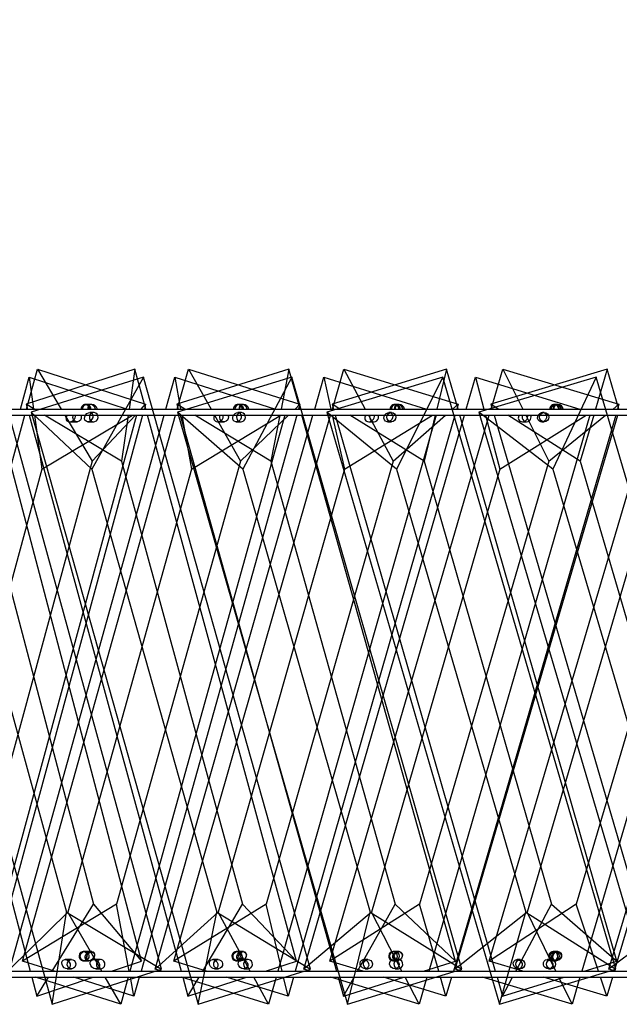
# Model space of a CAD drawing. Header units: millimetres. Extents: x 64 to 119, y 89 to 269.
# Tile 10 of 21: x 91.46 to 96.31, y 151.01 to 158.98. Entities that reach past the tile are written whole.
import ezdxf

# ---------------------------------------------------------------- set-up
doc = ezdxf.new("R2010")
doc.units = ezdxf.units.MM
doc.styles.add('SLDTEXTSTYLE0', font='TXT', dxfattribs={"width": 0.75})
doc.dimstyles.new('SLDDIMSTYLE0', dxfattribs={"dimtxt": 3.5, "dimasz": 3.302, "dimexe": 0, "dimexo": 0.0625, "dimgap": 0.875, "dimtad": 1, "dimdec": 0, "dimlfac": 20, "dimrnd": 1e-09, "dimzin": 12, "dimdsep": 46, "dimtxsty": 'SLDTEXTSTYLE0', "dimsah": 1, "dimcen": 0.09, "dimadec": 0, "dimazin": 3, "dimtfac": 1, "dimtdec": 0, "dimtofl": 0, "dimtmove": 0, "dimatfit": 3, "dimfxl": 0, "dimfrac": 2, "dimtolj": 1, "dimtzin": 12, "dimarcsym": 0})

# ---------------------------------------------------------------- blocks, each defined once
blk = doc.blocks.new('_D')
at = {"color": 7, "linetype": 'Continuous', "lineweight": 0}
for p, q in [((93.8434, 206.0242), (67.9612, 206.0242)), ((68.9612, 206.0242), (68.9612, 151.0054)), ((87.3731, 151.0054), (67.9612, 151.0054))]:
    blk.add_line(p, q, dxfattribs=at)
at = {"color": 7, "linetype": 'Continuous', "lineweight": 18}
for points in [[(68.9612, 206.0242), (68.4532, 202.7222), (69.4692, 202.7222)], [(68.9612, 151.0054), (69.4692, 154.3074), (68.4532, 154.3074)]]:
    blk.add_solid(points, dxfattribs=at)
at = {"color": 7, "linetype": 'Continuous', "lineweight": 18, "insert": (64.4495, 173.4805), "char_height": 3.5, "attachment_point": 1, "rotation": 90, "style": 'SLDTEXTSTYLE0'}
blk.add_mtext('1100', dxfattribs=at)

msp = doc.modelspace()

# ---------------------------------------------------------------- linework, layer by layer
at = {"color": 7, "linetype": 'Continuous', "lineweight": 25}
for p, q in [((92.3907, 156.1478), (91.5106, 155.8625)), ((91.5131, 155.8242), (91.6013, 156.1478)), ((91.6013, 156.1478), (92.478, 155.8625)), ((91.6013, 156.1478), (91.7936, 155.8242)), ((92.3907, 156.1478), (92.3435, 155.8242)), ((92.4792, 155.8242), (92.3907, 156.1478)), ((93.638, 156.1478), (92.732, 155.8625)), ((92.7342, 155.8242), (92.825, 156.1478)), ((92.825, 156.1478), (93.7283, 155.8625)), ((92.825, 156.1478), (93.0083, 155.8242)), ((93.638, 156.1478), (93.5746, 155.8242)), ((93.7291, 155.8242), (93.638, 156.1478)), ((94.9158, 156.1478), (93.9889, 155.8625)), ((93.9909, 155.8242), (94.0838, 156.1478)), ((94.0838, 156.1478), (95.0085, 155.8625)), ((94.0838, 156.1478), (94.257, 155.8242)), ((94.9158, 156.1478), (94.8365, 155.8242)), ((95.009, 155.8242), (94.9158, 156.1478)), ((96.217, 156.1478), (95.2744, 155.8625)), ((95.276, 155.8242), (95.3706, 156.1478)), ((95.3706, 156.1478), (96.3116, 155.8625)), ((95.3706, 156.1478), (95.5327, 155.8242)), ((96.217, 156.1478), (96.1223, 155.8242)), ((96.3117, 155.8242), (96.217, 156.1478)), ((92.6072, 151.2908), (91.287, 156.0829)), ((91.4647, 155.8242), (91.535, 156.0829)), ((91.535, 156.0829), (91.5703, 155.8242)), ((91.535, 156.0829), (92.3283, 155.8242)), ((92.4604, 156.0829), (91.5518, 155.7976)), ((92.4604, 156.0829), (92.043, 155.3364)), ((93.8128, 151.2908), (92.4604, 156.0829)), ((92.6426, 155.8242), (92.7147, 156.0829)), ((92.7147, 156.0829), (93.5294, 155.8242)), ((92.7147, 156.0829), (92.7613, 155.8242)), ((93.6616, 156.0829), (92.7352, 155.7976)), ((93.6616, 156.0829), (93.2646, 155.3364)), ((95.0406, 151.2908), (93.6616, 156.0829)), ((93.8475, 155.8242), (93.9213, 156.0829)), ((93.9213, 156.0829), (94.7538, 155.8242)), ((93.9213, 156.0829), (93.9789, 155.8242)), ((94.8856, 156.0829), (93.9453, 155.7976)), ((94.8856, 156.0829), (94.5108, 155.3364)), ((96.2854, 151.2908), (94.8856, 156.0829)), ((95.0744, 155.8242), (95.1495, 156.0829)), ((95.1495, 156.0829), (95.9964, 155.8242)), ((95.1495, 156.0829), (95.218, 155.8242)), ((96.1273, 156.0829), (95.1769, 155.7976)), ((96.1273, 156.0829), (95.7761, 155.3364)), ((97.542, 151.2908), (96.1273, 156.0829)), ((79.5934, 155.8242), (118.5934, 155.8242)), ((91.5747, 155.8242), (91.5106, 155.8625)), ((91.5106, 155.8625), (91.5211, 155.8242)), ((92.0315, 155.8606), (91.9901, 155.8606)), ((92.0411, 155.8606), (92.0005, 155.8606)), ((92.442, 155.8242), (92.478, 155.8625)), ((92.478, 155.8625), (92.4676, 155.8242)), ((92.7952, 155.8242), (92.732, 155.8625)), ((92.732, 155.8625), (92.7428, 155.8242)), ((93.2599, 155.8606), (93.2256, 155.8606)), ((93.2697, 155.8606), (93.2362, 155.8606)), ((93.6883, 155.8242), (93.7283, 155.8625)), ((93.7283, 155.8625), (93.7175, 155.8242)), ((94.0508, 155.8242), (93.9889, 155.8625)), ((93.9889, 155.8625), (94, 155.8242)), ((94.5209, 155.8606), (94.4939, 155.8606)), ((94.5309, 155.8606), (94.5048, 155.8606)), ((94.9648, 155.8242), (95.0085, 155.8625)), ((95.0085, 155.8625), (94.9975, 155.8242)), ((95.3347, 155.8242), (95.2744, 155.8625)), ((95.2744, 155.8625), (95.2857, 155.8242)), ((95.8074, 155.8606), (95.7879, 155.8606)), ((95.8176, 155.8606), (95.799, 155.8606)), ((96.2644, 155.8242), (96.3116, 155.8625)), ((96.3116, 155.8625), (96.3004, 155.8242)), ((79.5934, 155.7742), (118.5934, 155.7742)), ((90.2962, 151.3557), (91.4995, 155.7742)), ((90.3549, 155.7742), (91.5421, 151.2742)), ((90.4001, 155.7976), (91.7203, 151.0054)), ((92.4034, 155.7742), (91.1806, 151.2742)), ((92.454, 155.7742), (91.2285, 151.2742)), ((92.4452, 151.3557), (91.2795, 155.7742)), ((91.3776, 151.2908), (92.6286, 155.7742)), ((91.4805, 151.3557), (92.7202, 155.7742)), ((91.5347, 155.7742), (92.765, 151.2742)), ((92.043, 155.3364), (91.5518, 155.7976)), ((91.5518, 155.7976), (92.9043, 151.0054)), ((91.5771, 155.7742), (91.6369, 155.3364)), ((91.6369, 155.3364), (92.3705, 155.7742)), ((92.2818, 155.4014), (91.6584, 155.7742)), ((91.8233, 155.7742), (92.0447, 155.4014)), ((92.0575, 155.7956), (92.0248, 155.7956)), ((92.0447, 155.4014), (92.395, 155.7742)), ((92.3362, 155.7742), (92.2818, 155.4014)), ((93.6065, 155.7742), (92.3509, 151.2742)), ((93.7035, 155.7742), (92.4409, 151.2742)), ((93.7009, 151.3557), (92.4929, 155.7742)), ((92.5547, 151.2908), (93.8332, 155.7742)), ((92.7074, 151.3557), (93.9765, 155.7742)), ((93.2646, 155.3364), (92.7352, 155.7976)), ((92.7352, 155.7976), (94.1142, 151.0054)), ((92.7568, 155.7742), (94.0233, 151.2742)), ((92.7703, 155.7742), (92.8491, 155.3364)), ((92.8491, 155.3364), (93.5742, 155.7742)), ((93.4917, 155.4014), (92.8776, 155.7742)), ((93.0366, 155.7742), (93.2476, 155.4014)), ((93.2508, 155.7956), (93.2245, 155.7956)), ((93.2476, 155.4014), (93.6362, 155.7742)), ((93.5648, 155.7742), (93.4917, 155.4014)), ((94.8326, 155.7742), (93.5494, 151.2742)), ((94.9831, 155.7742), (93.6906, 151.2742)), ((94.9867, 151.3557), (93.7432, 155.7742)), ((93.7593, 151.2908), (95.0599, 155.7742)), ((94.5108, 155.3364), (93.9453, 155.7976)), ((93.9453, 155.7976), (95.345, 151.0054)), ((93.97, 151.3557), (95.2614, 155.7742)), ((93.9901, 155.7742), (94.0876, 155.3364)), ((94.0144, 155.7742), (95.31, 151.2742)), ((94.0876, 155.3364), (94.8011, 155.7742)), ((94.733, 155.4014), (94.1315, 155.7742)), ((94.2837, 155.7742), (94.4831, 155.4014)), ((94.4686, 155.7956), (94.4488, 155.7956)), ((94.4831, 155.4014), (94.9078, 155.7742)), ((94.8243, 155.7742), (94.733, 155.4014)), ((96.0766, 155.7742), (94.7712, 151.2742)), ((96.2857, 155.7742), (94.9705, 151.2742)), ((94.9862, 151.2908), (96.3035, 155.7742)), ((96.2955, 151.3557), (95.0234, 155.7742)), ((95.7761, 155.3364), (95.1769, 155.7976)), ((95.1769, 155.7976), (96.5916, 151.0054)), ((95.2312, 155.7742), (95.347, 155.3364)), ((95.2613, 151.3557), (96.5678, 155.7742)), ((95.3003, 155.7742), (96.6178, 151.2742)), ((95.347, 155.3364), (96.046, 155.7742)), ((95.9986, 155.4014), (95.4132, 155.7742)), ((95.5578, 155.7742), (95.7445, 155.4014)), ((95.7059, 155.7956), (95.6926, 155.7956)), ((95.7445, 155.4014), (96.2029, 155.7742)), ((96.1077, 155.7742), (95.9986, 155.4014)), ((97.3333, 155.7742), (96.0111, 151.2742)), ((96.2304, 151.2908), (97.5588, 155.7742)), ((97.6041, 155.7742), (96.2735, 151.2742)), ((91.8614, 155.7206), (91.9229, 155.7206)), ((92.0096, 155.7206), (92.0575, 155.7206)), ((93.0606, 155.7206), (93.1131, 155.7206)), ((93.2122, 155.7206), (93.2508, 155.7206)), ((94.2851, 155.7206), (94.3284, 155.7206)), ((94.4396, 155.7206), (94.4686, 155.7206)), ((95.5298, 155.7206), (95.5636, 155.7206)), ((95.6864, 155.7206), (95.7059, 155.7206)), ((92.0447, 155.4014), (91.0685, 151.8168)), ((91.11, 155.4014), (92.0557, 151.8168)), ((93.2476, 155.4014), (92.2419, 151.8168)), ((92.2818, 155.4014), (93.2618, 151.8168)), ((94.4831, 155.4014), (93.4536, 151.8168)), ((93.4917, 155.4014), (94.5006, 151.8168)), ((95.7445, 155.4014), (94.6968, 151.8168)), ((94.733, 155.4014), (95.765, 151.8168)), ((97.0245, 155.4014), (95.9646, 151.8168)), ((95.9986, 155.4014), (97.0481, 151.8168)), ((91.6369, 155.3364), (90.6629, 151.7519)), ((90.8508, 155.3364), (91.8384, 151.7519)), ((92.8491, 155.3364), (91.8489, 151.7519)), ((92.043, 155.3364), (93.0546, 151.7519)), ((94.0876, 155.3364), (93.0654, 151.7519)), ((93.2646, 155.3364), (94.2961, 151.7519)), ((95.347, 155.3364), (94.3072, 151.7519)), ((94.5108, 155.3364), (95.5578, 151.7519)), ((96.6222, 155.3364), (95.569, 151.7519)), ((95.7761, 155.3364), (96.8343, 151.7519)), ((92.2419, 151.8168), (91.4805, 151.3557)), ((91.7214, 151.2742), (92.0557, 151.8168)), ((92.0557, 151.8168), (92.4452, 151.3557)), ((92.345, 151.2742), (92.2419, 151.8168)), ((93.4536, 151.8168), (92.7074, 151.3557)), ((92.9412, 151.2742), (93.2618, 151.8168)), ((93.2618, 151.8168), (93.7009, 151.3557)), ((93.5834, 151.2742), (93.4536, 151.8168)), ((94.6968, 151.8168), (93.97, 151.3557)), ((94.1953, 151.2742), (94.5006, 151.8168)), ((94.5006, 151.8168), (94.9867, 151.3557)), ((94.8525, 151.2742), (94.6968, 151.8168)), ((95.9646, 151.8168), (95.2613, 151.3557)), ((95.4768, 151.2742), (95.765, 151.8168)), ((95.765, 151.8168), (96.2955, 151.3557)), ((96.1454, 151.2742), (95.9646, 151.8168)), ((91.8489, 151.7519), (91.3776, 151.2908)), ((91.7203, 151.0054), (91.8384, 151.7519)), ((91.8384, 151.7519), (92.6072, 151.2908)), ((92.1222, 151.2742), (91.8489, 151.7519)), ((93.0654, 151.7519), (92.5547, 151.2908)), ((92.9043, 151.0054), (93.0546, 151.7519)), ((93.0546, 151.7519), (93.8128, 151.2908)), ((93.3261, 151.2742), (93.0654, 151.7519)), ((94.3072, 151.7519), (93.7593, 151.2908)), ((94.1142, 151.0054), (94.2961, 151.7519)), ((94.2961, 151.7519), (95.0406, 151.2908)), ((94.5542, 151.2742), (94.3072, 151.7519)), ((95.569, 151.7519), (94.9862, 151.2908)), ((95.345, 151.0054), (95.5578, 151.7519)), ((95.5578, 151.7519), (96.2854, 151.2908)), ((95.8014, 151.2742), (95.569, 151.7519)), ((96.8456, 151.7519), (96.2304, 151.2908)), ((91.8776, 151.3677), (91.8251, 151.3677)), ((92.0422, 151.4326), (91.9725, 151.4326)), ((91.9725, 151.3576), (92.0201, 151.3576)), ((92.0336, 151.4326), (91.9832, 151.4326)), ((91.9832, 151.3576), (92.0176, 151.3576)), ((92.1136, 151.3677), (92.0565, 151.3677)), ((93.0657, 151.3677), (93.0225, 151.3677)), ((93.2706, 151.4326), (93.211, 151.4326)), ((93.211, 151.3576), (93.2516, 151.3576)), ((93.2617, 151.4326), (93.2221, 151.4326)), ((93.2221, 151.3576), (93.2491, 151.3576)), ((93.3072, 151.3677), (93.2593, 151.3677)), ((94.2791, 151.3677), (94.2453, 151.3677)), ((94.5315, 151.4326), (94.4824, 151.4326)), ((94.4824, 151.3576), (94.5159, 151.3576)), ((94.525, 151.3677), (94.4865, 151.3677)), ((94.5224, 151.4326), (94.4937, 151.4326)), ((94.4937, 151.3576), (94.5132, 151.3576)), ((95.5127, 151.3677), (95.4884, 151.3677)), ((95.762, 151.3677), (95.733, 151.3677)), ((95.8179, 151.4326), (95.7796, 151.4326)), ((95.7796, 151.3576), (95.8057, 151.3576)), ((95.8086, 151.4326), (95.7911, 151.4326)), ((95.7911, 151.3576), (95.803, 151.3576)), ((91.7387, 151.2742), (91.4805, 151.3557)), ((91.7203, 151.0054), (92.6072, 151.2908)), ((91.8418, 151.2927), (91.8776, 151.2927)), ((92.0747, 151.2927), (92.1136, 151.2927)), ((92.2025, 151.2742), (92.4452, 151.3557)), ((92.6082, 151.2742), (92.5547, 151.2908)), ((92.9717, 151.2742), (92.7074, 151.3557)), ((92.9043, 151.0054), (93.8128, 151.2908)), ((93.0362, 151.2927), (93.0657, 151.2927)), ((93.2745, 151.2927), (93.3072, 151.2927)), ((93.4493, 151.2742), (93.7009, 151.3557)), ((93.8137, 151.2742), (93.7593, 151.2908)), ((94.239, 151.2742), (93.97, 151.3557)), ((94.1142, 151.0054), (95.0406, 151.2908)), ((94.256, 151.2927), (94.2791, 151.2927)), ((94.4987, 151.2927), (94.525, 151.2927)), ((94.7278, 151.2742), (94.9867, 151.3557)), ((95.0413, 151.2742), (94.9862, 151.2908)), ((95.5334, 151.2742), (95.2613, 151.3557)), ((95.345, 151.0054), (96.2854, 151.2908)), ((95.4961, 151.2927), (95.5127, 151.2927)), ((95.7422, 151.2927), (95.762, 151.2927)), ((96.0306, 151.2742), (96.2955, 151.3557)), ((96.2859, 151.2742), (96.2304, 151.2908)), ((79.5934, 151.2742), (118.5934, 151.2742)), ((79.5934, 151.2242), (118.5934, 151.2242)), ((91.5553, 151.2242), (91.5959, 151.0704)), ((92.2759, 151.0054), (91.5873, 151.2242)), ((91.5959, 151.0704), (92.0537, 151.2242)), ((91.5959, 151.0704), (91.6906, 151.2242)), ((92.3838, 151.0704), (91.897, 151.2242)), ((92.2759, 151.0054), (92.1508, 151.2242)), ((92.3369, 151.2242), (92.2759, 151.0054)), ((92.3838, 151.0704), (92.3545, 151.2242)), ((92.4269, 151.2242), (92.3838, 151.0704)), ((93.4728, 151.0054), (92.7691, 151.2242)), ((92.7787, 151.2242), (92.8207, 151.0704)), ((92.8207, 151.0704), (93.2951, 151.2242)), ((92.8207, 151.0704), (92.9116, 151.2242)), ((93.6321, 151.0704), (93.1337, 151.2242)), ((93.4728, 151.0054), (93.3534, 151.2242)), ((93.5351, 151.2242), (93.4728, 151.0054)), ((93.6321, 151.0704), (93.5953, 151.2242)), ((93.6763, 151.2242), (93.6321, 151.0704)), ((94.6932, 151.0054), (93.9773, 151.2242)), ((94.0374, 151.2242), (94.0807, 151.0704)), ((94.0807, 151.0704), (94.569, 151.2242)), ((94.0807, 151.0704), (94.1672, 151.2242)), ((94.911, 151.0704), (94.4038, 151.2242)), ((94.6932, 151.0054), (94.5801, 151.2242)), ((94.7567, 151.2242), (94.6932, 151.0054)), ((94.911, 151.0704), (94.8668, 151.2242)), ((94.9559, 151.2242), (94.911, 151.0704)), ((95.9321, 151.0054), (95.2071, 151.2242)), ((95.3244, 151.2242), (95.3686, 151.0704)), ((95.3686, 151.0704), (95.4503, 151.2242)), ((95.3686, 151.0704), (95.8682, 151.2242)), ((96.2132, 151.0704), (95.7002, 151.2242)), ((95.9321, 151.0054), (95.8257, 151.2242)), ((95.9964, 151.2242), (95.9321, 151.0054)), ((96.2132, 151.0704), (96.162, 151.2242)), ((96.2587, 151.2242), (96.2132, 151.0704))]:
    msp.add_line(p, q, dxfattribs=at)
at = {"color": 7, "linetype": 'Continuous', "lineweight": 25, "flags": 128}
for points in [[(91.9538, 155.7742), (91.9569, 155.762), (91.9557, 155.7474), (91.9494, 155.7345), (91.9392, 155.7252), (91.9264, 155.7208), (91.9131, 155.7222), (91.9013, 155.729), (91.8928, 155.7403), (91.8888, 155.7543), (91.8901, 155.7688), (91.8919, 155.7742)], [(92.0473, 155.7941), (92.0351, 155.7873), (92.0262, 155.776), (92.0221, 155.762), (92.0234, 155.7474), (92.0299, 155.7345), (92.0406, 155.7252), (92.0538, 155.7208), (92.0676, 155.7222), (92.0799, 155.729), (92.0888, 155.7403), (92.0928, 155.7543), (92.0916, 155.7688), (92.0851, 155.7818), (92.0744, 155.7911), (92.0612, 155.7954), (92.0473, 155.7941)], [(93.1449, 155.7742), (93.148, 155.762), (93.1468, 155.7474), (93.1404, 155.7345), (93.1298, 155.7252), (93.1167, 155.7208), (93.103, 155.7222), (93.0909, 155.729), (93.0822, 155.7403), (93.0781, 155.7543), (93.0794, 155.7688), (93.0813, 155.7742)], [(93.2405, 155.7941), (93.228, 155.7873), (93.2189, 155.776), (93.2148, 155.762), (93.2161, 155.7474), (93.2227, 155.7345), (93.2336, 155.7252), (93.2471, 155.7208), (93.2611, 155.7222), (93.2737, 155.729), (93.2827, 155.7403), (93.2869, 155.7543), (93.2855, 155.7688), (93.2789, 155.7818), (93.2681, 155.7911), (93.2545, 155.7954), (93.2405, 155.7941)], [(91.8876, 151.3661), (91.8997, 151.3593), (91.9085, 151.348), (91.9125, 151.3341), (91.9113, 151.3195), (91.9049, 151.3066), (91.8943, 151.2972), (91.8812, 151.2929), (91.8675, 151.2943), (91.8554, 151.3011), (91.8467, 151.3124), (91.8426, 151.3263), (91.8439, 151.3409), (91.8503, 151.3538), (91.8608, 151.3632), (91.8739, 151.3675), (91.8876, 151.3661)], [(91.9631, 151.4311), (91.9516, 151.4242), (91.9433, 151.413), (91.9395, 151.399), (91.9407, 151.3844), (91.9467, 151.3715), (91.9567, 151.3622), (91.9691, 151.3578), (91.982, 151.3592), (91.9935, 151.366), (92.0018, 151.3773), (92.0056, 151.3913), (92.0044, 151.4058), (91.9983, 151.4188), (91.9883, 151.4281), (91.976, 151.4324), (91.9631, 151.4311)], [(91.9933, 151.4311), (92.0055, 151.4242), (92.0143, 151.413), (92.0184, 151.399), (92.0171, 151.3844), (92.0107, 151.3715), (92.0001, 151.3622), (91.9869, 151.3578), (91.9732, 151.3592), (91.961, 151.366), (91.9522, 151.3773), (91.9481, 151.3913), (91.9494, 151.4058), (91.9558, 151.4188), (91.9664, 151.4281), (91.9796, 151.4324), (91.9933, 151.4311)], [(92.1037, 151.3661), (92.0917, 151.3593), (92.083, 151.348), (92.0791, 151.3341), (92.0803, 151.3195), (92.0866, 151.3066), (92.0971, 151.2972), (92.11, 151.2929), (92.1235, 151.2943), (92.1354, 151.3011), (92.1441, 151.3124), (92.1481, 151.3263), (92.1468, 151.3409), (92.1405, 151.3538), (92.1301, 151.3632), (92.1171, 151.3675), (92.1037, 151.3661)], [(93.0759, 151.3661), (93.0883, 151.3593), (93.0973, 151.348), (93.1014, 151.3341), (93.1001, 151.3195), (93.0936, 151.3066), (93.0828, 151.2972), (93.0694, 151.2929), (93.0554, 151.2943), (93.043, 151.3011), (93.0341, 151.3124), (93.03, 151.3263), (93.0313, 151.3409), (93.0378, 151.3538), (93.0486, 151.3632), (93.062, 151.3675), (93.0759, 151.3661)], [(93.2012, 151.4311), (93.1893, 151.4242), (93.1808, 151.413), (93.1768, 151.399), (93.178, 151.3844), (93.1843, 151.3715), (93.1946, 151.3622), (93.2075, 151.3578), (93.2209, 151.3592), (93.2327, 151.366), (93.2413, 151.3773), (93.2453, 151.3913), (93.244, 151.4058), (93.2378, 151.4188), (93.2274, 151.4281), (93.2146, 151.4324), (93.2012, 151.4311)], [(93.2324, 151.4311), (93.2449, 151.4242), (93.2539, 151.413), (93.2581, 151.399), (93.2567, 151.3844), (93.2502, 151.3715), (93.2393, 151.3622), (93.2258, 151.3578), (93.2117, 151.3592), (93.1993, 151.366), (93.1902, 151.3773), (93.1861, 151.3913), (93.1874, 151.4058), (93.194, 151.4188), (93.2048, 151.4281), (93.2183, 151.4324), (93.2324, 151.4311)], [(93.297, 151.3661), (93.2847, 151.3593), (93.2759, 151.348), (93.2718, 151.3341), (93.2731, 151.3195), (93.2796, 151.3066), (93.2902, 151.2972), (93.3035, 151.2929), (93.3173, 151.2943), (93.3296, 151.3011), (93.3384, 151.3124), (93.3425, 151.3263), (93.3412, 151.3409), (93.3348, 151.3538), (93.3241, 151.3632), (93.3108, 151.3675), (93.297, 151.3661)], [(94.2895, 151.3661), (94.3021, 151.3593), (94.3112, 151.348), (94.3154, 151.3341), (94.3141, 151.3195), (94.3075, 151.3066), (94.2965, 151.2972), (94.2829, 151.2929), (94.2687, 151.2943), (94.2561, 151.3011), (94.247, 151.3124), (94.2427, 151.3263), (94.2441, 151.3409), (94.2507, 151.3538), (94.2617, 151.3632), (94.2753, 151.3675), (94.2895, 151.3661)], [(94.4723, 151.4311), (94.4601, 151.4242), (94.4513, 151.413), (94.4472, 151.399), (94.4485, 151.3844), (94.4549, 151.3715), (94.4656, 151.3622), (94.4788, 151.3578), (94.4926, 151.3592), (94.5048, 151.366), (94.5136, 151.3773), (94.5177, 151.3913), (94.5164, 151.4058), (94.51, 151.4188), (94.4993, 151.4281), (94.4861, 151.4324), (94.4723, 151.4311)], [(94.5147, 151.3661), (94.5022, 151.3593), (94.4931, 151.348), (94.489, 151.3341), (94.4903, 151.3195), (94.4969, 151.3066), (94.5078, 151.2972), (94.5213, 151.2929), (94.5354, 151.2943), (94.5479, 151.3011), (94.5569, 151.3124), (94.5611, 151.3263), (94.5598, 151.3409), (94.5532, 151.3538), (94.5423, 151.3632), (94.5288, 151.3675), (94.5147, 151.3661)], [(95.7693, 151.4311), (95.7568, 151.4242), (95.7477, 151.413), (95.7436, 151.399), (95.7449, 151.3844), (95.7515, 151.3715), (95.7624, 151.3622), (95.7759, 151.3578), (95.79, 151.3592), (95.8025, 151.366), (95.8115, 151.3773), (95.8157, 151.3913), (95.8144, 151.4058), (95.8078, 151.4188), (95.7969, 151.4281), (95.7834, 151.4324), (95.7693, 151.4311)]]:
    msp.add_lwpolyline(points, dxfattribs=at)
at = {"color": 7, "linetype": 'Continuous', "lineweight": 25}
for centre, radius in [((94.4687, 155.7586), 0.037), ((95.7059, 155.7583), 0.0373), ((94.4936, 151.3956), 0.037), ((95.5126, 151.3305), 0.0372), ((95.7621, 151.3307), 0.037), ((95.7911, 151.3953), 0.0373)]:
    msp.add_circle(centre, radius, dxfattribs=at)
for centre, radius, start, end in [((91.9907, 155.8253), 0.0349, 74.82579, 181.86159), ((92.0035, 155.8238), 0.0375, 110.08145, 179.51349), ((91.9998, 155.8252), 0.0351, 358.28834, 105.24057), ((91.9869, 155.8239), 0.0375, 0.43822, 69.75749), ((93.226, 155.8246), 0.0358, 74.32893, 180.70519), ((93.2383, 155.8236), 0.0374, 108.88206, 179.14069), ((93.2358, 155.8245), 0.0358, 359.41665, 105.72145), ((93.2234, 155.8236), 0.0374, 0.81826, 70.98949), ((94.4941, 155.824), 0.0364, 73.95685, 179.78332), ((94.506, 155.8234), 0.0375, 107.94713, 178.83345), ((94.5046, 155.824), 0.0365, 0.31089, 106.08), ((94.4926, 155.8234), 0.0374, 1.13369, 71.95502), ((95.788, 155.8236), 0.0369, 73.69146, 179.09228), ((95.7996, 155.8232), 0.0375, 107.26193, 178.59866), ((95.7989, 155.8235), 0.037, 0.97469, 106.33366), ((95.7872, 155.8233), 0.0375, 1.37739, 72.66927), ((94.3284, 155.7579), 0.0363, 153.45685, 26.54315), ((95.5636, 155.758), 0.0368, 153.96324, 26.03676)]:
    msp.add_arc(centre, radius, start, end, dxfattribs=at)
for centre, major_axis, ratio, start_param, end_param in [((92.0412, 155.8231), (-0.022, 0.034), 0.718123, 4.305832, 7.390046), ((92.0505, 155.8231), (0.0315, -0.0284), 0.776575, 0.889891, 3.974104), ((93.2679, 155.8231), (-0.0221, 0.0334), 0.770207, 4.270339, 7.354552), ((93.2775, 155.8231), (0.0315, -0.0274), 0.812917, 0.848205, 3.932419), ((94.5272, 155.8231), (-0.0222, 0.0328), 0.821529, 4.234245, 7.318458), ((94.537, 155.8231), (0.0314, -0.0263), 0.850643, 0.806951, 3.891164), ((95.812, 155.8231), (-0.0222, 0.0321), 0.872182, 4.197506, 7.28172), ((95.822, 155.8231), (0.0312, -0.0252), 0.890348, 0.766218, 3.850432), ((91.8712, 155.7581), (0.0314, 0.0286), 0.769881, 1.831378, 3.553989), ((91.8712, 155.7581), (0.0314, 0.0286), 0.769881, 3.553989, 5.85531), ((93.069, 155.7581), (0.0315, 0.0277), 0.801118, 1.867558, 3.590169), ((93.069, 155.7581), (0.0315, 0.0277), 0.801118, 3.590169, 5.89149), ((94.292, 155.7581), (0.0315, 0.0268), 0.83326, 1.903439, 3.62605), ((94.292, 155.7581), (0.0315, 0.0268), 0.83326, 3.62605, 5.927371), ((95.5352, 155.7581), (0.0313, 0.0259), 0.866675, 1.938959, 3.66157), ((95.5352, 155.7581), (0.0313, 0.0259), 0.866675, 3.66157, 5.962891)]:
    msp.add_ellipse(centre, major_axis=major_axis, ratio=ratio, start_param=start_param, end_param=end_param, dxfattribs=at)
for centre, major_axis, ratio in [((92.0172, 155.7581), (0.0221, 0.0333), 0.781998), ((93.2184, 155.7581), (0.0222, 0.0327), 0.82634), ((94.4442, 155.7581), (0.0222, 0.0321), 0.870188), ((95.6895, 155.7581), (0.0223, 0.0315), 0.913642), ((92.0312, 151.3951), (0.022, 0.0345), 0.671564), ((93.2611, 151.3951), (0.022, 0.0339), 0.724359), ((94.5237, 151.3951), (0.0221, 0.0333), 0.776349), ((95.8058, 151.3951), (0.0309, 0.0242), 0.927507), ((95.8118, 151.3951), (0.0222, 0.0327), 0.827585), ((91.8335, 151.3302), (-0.0221, 0.0335), 0.759733), ((92.0256, 151.3951), (0.0315, 0.0275), 0.808534), ((92.0656, 151.3302), (0.0315, -0.0282), 0.785329), ((93.0293, 151.3302), (-0.0221, 0.033), 0.804347), ((93.2554, 151.3951), (0.0314, 0.0265), 0.846066), ((93.2669, 151.3302), (0.0315, -0.0273), 0.816972), ((94.2507, 151.3302), (-0.0222, 0.0324), 0.848431), ((94.4926, 151.3302), (0.0314, -0.0264), 0.849699), ((94.5178, 151.3951), (0.0312, 0.0254), 0.885501), ((95.4923, 151.3302), (-0.0223, 0.0318), 0.892067), ((95.7376, 151.3302), (0.0312, -0.0254), 0.883897)]:
    msp.add_ellipse(centre, major_axis=major_axis, ratio=ratio, dxfattribs=at)

# ---------------------------------------------------------------- dimensions: what is measured, and where the dimension line sits
at = {"color": 7, "linetype": 'Continuous', "lineweight": 18}
dim = msp.add_linear_dim(base=(68.9612, 151.0054), p1=(94.8434, 206.0242), p2=(88.3731, 151.0054), angle=90, dimstyle='SLDDIMSTYLE0', dxfattribs=at)
dim.commit()
dim.dimension.update_dxf_attribs({"geometry": '_D', "text_midpoint": (68.9612, 178.6528), "dimtype": 160})

doc.saveas('drawing.dxf')
